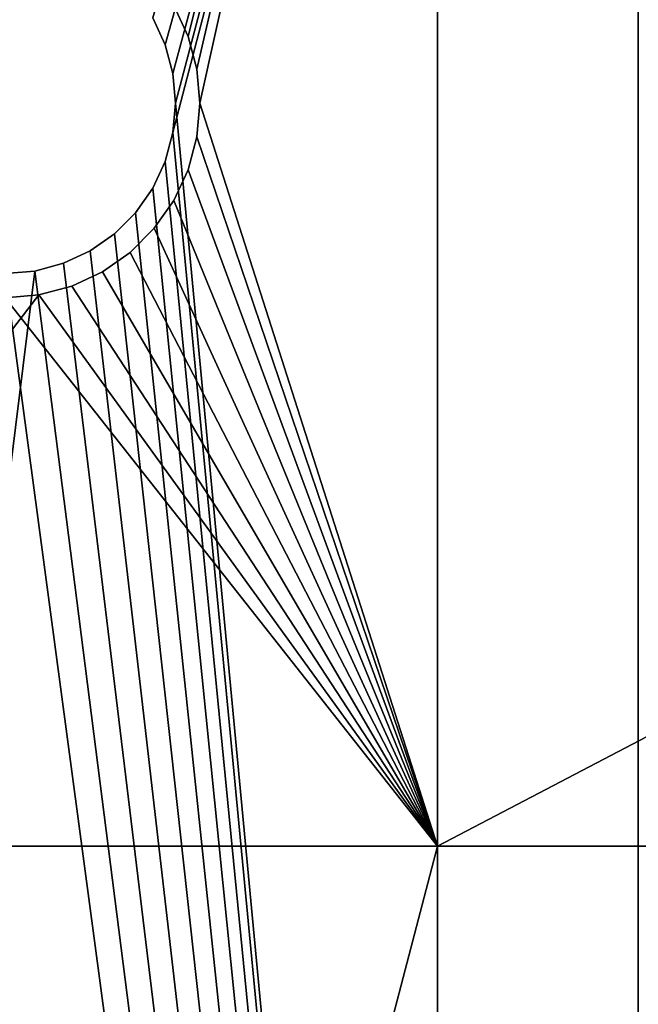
# Model space of a CAD drawing. Extents: x 3 to 600, y 3 to 274.
# Tile 40 of 256: x 30.64 to 36.99, y 243.46 to 253.57. Entities that reach past the tile are written whole.
import ezdxf

# ---------------------------------------------------------------- set-up
doc = ezdxf.new("R2010")
doc.units = 0

msp = doc.modelspace()

# ---------------------------------------------------------------- linework, layer by layer
for points in [[(32.129467, 253.308517, 20.950005), (32.000542, 253.584976, 20.950005), (36.985008, 270.709991, 20.950005)], [(32.000542, 253.584976, 21.949999), (32.129467, 253.308517, 21.949999), (36.985008, 270.709991, 21.949999)], [(32.000542, 253.584976, 271.949982), (32.129467, 253.308517, 271.949982), (36.985008, 270.709991, 271.949982)], [(32.129467, 253.308517, 270.950012), (32.000542, 253.584976, 270.950012), (36.985008, 270.709991, 270.950012)], [(32.208412, 253.01387, 20.950005), (32.129467, 253.308517, 20.950005), (36.985008, 270.709991, 20.950005)], [(32.129467, 253.308517, 21.949999), (32.208412, 253.01387, 21.949999), (36.985008, 270.709991, 21.949999)], [(32.129467, 253.308517, 271.949982), (32.208412, 253.01387, 271.949982), (36.985008, 270.709991, 271.949982)], [(32.208412, 253.01387, 270.950012), (32.129467, 253.308517, 270.950012), (36.985008, 270.709991, 270.950012)], [(36.985008, 202.444702, 20.950005), (32.208412, 252.406097, 20.950005), (36.985008, 270.709991, 20.950005)], [(36.985008, 270.709991, 20.950005), (32.208412, 252.406097, 20.950005), (32.234997, 252.709976, 20.950005)], [(36.985008, 270.709991, 20.950005), (32.234997, 252.709976, 20.950005), (32.208412, 253.01387, 20.950005)], [(36.985008, 270.709991, 21.949999), (32.208412, 253.01387, 21.949999), (32.234997, 252.709976, 21.949999)], [(36.985008, 270.709991, 271.949982), (32.208412, 253.01387, 271.949982), (32.234997, 252.709976, 271.949982)], [(36.985008, 202.444702, 270.950012), (32.208412, 252.406097, 270.950012), (36.985008, 270.709991, 270.950012)], [(36.985008, 270.709991, 270.950012), (32.208412, 252.406097, 270.950012), (32.234997, 252.709976, 270.950012)], [(36.985008, 270.709991, 270.950012), (32.234997, 252.709976, 270.950012), (32.208412, 253.01387, 270.950012)], [(36.985008, 270.709991, 21.949999), (32.234997, 252.709976, 21.949999), (36.985008, 202.444702, 21.949999)], [(36.985008, 270.709991, 271.949982), (32.234997, 252.709976, 271.949982), (36.985008, 202.444702, 271.949982)], [(36.985008, 270.709991, 21.949999), (36.985008, 202.444702, 21.949999), (36.985008, 270.709991, 20.950005)], [(36.985008, 270.709991, 20.950005), (36.985008, 202.444702, 21.949999), (36.985008, 202.444702, 20.950005)], [(36.985008, 270.709991, 271.949982), (36.985008, 202.444702, 271.949982), (36.985008, 270.709991, 270.950012)], [(36.985008, 270.709991, 270.950012), (36.985008, 202.444702, 271.949982), (36.985008, 202.444702, 270.950012)], [(32.217056, 253.709976, 20.949999), (32.364399, 253.394028, 20.949999), (34.924328, 263.709991, 20.949999)], [(34.924328, 263.709991, 19.949999), (32.364399, 253.394028, 19.949999), (32.217056, 253.709976, 19.949999)], [(32.217056, 253.709976, 272.950012), (32.364399, 253.394028, 272.950012), (34.924328, 263.709991, 272.950012)], [(34.924328, 263.709991, 271.950012), (32.364399, 253.394028, 271.950012), (32.217056, 253.709976, 271.950012)], [(32.364399, 253.394028, 20.949999), (32.454609, 253.057281, 20.949999), (34.924328, 263.709991, 20.949999)], [(34.924328, 263.709991, 19.949999), (32.454609, 253.057281, 19.949999), (32.364399, 253.394028, 19.949999)], [(32.364399, 253.394028, 272.950012), (32.454609, 253.057281, 272.950012), (34.924328, 263.709991, 272.950012)], [(34.924328, 263.709991, 271.950012), (32.454609, 253.057281, 271.950012), (32.364399, 253.394028, 271.950012)], [(34.924328, 263.709991, 20.949999), (32.454609, 253.057281, 20.949999), (32.485008, 252.709976, 20.949999)], [(34.924328, 263.709991, 19.949999), (32.485008, 252.709976, 19.949999), (32.454609, 253.057281, 19.949999)], [(34.924328, 263.709991, 272.950012), (32.454609, 253.057281, 272.950012), (32.485008, 252.709976, 272.950012)], [(34.924328, 263.709991, 271.950012), (32.485008, 252.709976, 271.950012), (32.454609, 253.057281, 271.950012)], [(34.924328, 263.709991, 20.949999), (32.485008, 252.709976, 20.949999), (34.924328, 245.084976, 20.949999)], [(34.924328, 245.084976, 19.949999), (32.485008, 252.709976, 19.949999), (34.924328, 263.709991, 19.949999)], [(34.924328, 263.709991, 272.950012), (32.485008, 252.709976, 272.950012), (34.924328, 245.084976, 272.950012)], [(34.924328, 245.084976, 271.950012), (32.485008, 252.709976, 271.950012), (34.924328, 263.709991, 271.950012)], [(34.924328, 245.084976, 20.949999), (70.549339, 245.084976, 20.949999), (70.549339, 263.709991, 20.949999)], [(34.924328, 245.084976, 20.949999), (70.549339, 263.709991, 20.949999), (34.924328, 263.709991, 20.949999)], [(70.549339, 263.709991, 19.949999), (70.549339, 245.084976, 19.949999), (34.924328, 245.084976, 19.949999)], [(70.549339, 263.709991, 19.949999), (34.924328, 245.084976, 19.949999), (34.924328, 263.709991, 19.949999)], [(34.924328, 245.084976, 272.950012), (70.549339, 245.084976, 272.950012), (70.549339, 263.709991, 272.950012)], [(34.924328, 245.084976, 272.950012), (70.549339, 263.709991, 272.950012), (34.924328, 263.709991, 272.950012)], [(70.549339, 263.709991, 271.950012), (70.549339, 245.084976, 271.950012), (34.924328, 245.084976, 271.950012)], [(70.549339, 263.709991, 271.950012), (34.924328, 245.084976, 271.950012), (34.924328, 263.709991, 271.950012)], [(32.217056, 253.709976, 20.949999), (32.217056, 253.709976, 19.949999), (32.364399, 253.394028, 20.949999)], [(32.364399, 253.394028, 20.949999), (32.217056, 253.709976, 19.949999), (32.364399, 253.394028, 19.949999)], [(32.217056, 253.709976, 272.950012), (32.217056, 253.709976, 271.950012), (32.364399, 253.394028, 272.950012)], [(32.364399, 253.394028, 272.950012), (32.217056, 253.709976, 271.950012), (32.364399, 253.394028, 271.950012)], [(32.000542, 253.584976, 21.949999), (32.000542, 253.584976, 20.950005), (32.129467, 253.308517, 21.949999)], [(32.129467, 253.308517, 21.949999), (32.000542, 253.584976, 20.950005), (32.129467, 253.308517, 20.950005)], [(32.000542, 253.584976, 271.949982), (32.000542, 253.584976, 270.950012), (32.129467, 253.308517, 271.949982)], [(32.129467, 253.308517, 271.949982), (32.000542, 253.584976, 270.950012), (32.129467, 253.308517, 270.950012)], [(32.364399, 253.394028, 20.949999), (32.364399, 253.394028, 19.949999), (32.454609, 253.057281, 20.949999)], [(32.454609, 253.057281, 20.949999), (32.364399, 253.394028, 19.949999), (32.454609, 253.057281, 19.949999)], [(32.364399, 253.394028, 272.950012), (32.364399, 253.394028, 271.950012), (32.454609, 253.057281, 272.950012)], [(32.454609, 253.057281, 272.950012), (32.364399, 253.394028, 271.950012), (32.454609, 253.057281, 271.950012)], [(32.129467, 253.308517, 21.949999), (32.129467, 253.308517, 20.950005), (32.208412, 253.01387, 21.949999)], [(32.208412, 253.01387, 21.949999), (32.129467, 253.308517, 20.950005), (32.208412, 253.01387, 20.950005)], [(32.129467, 253.308517, 271.949982), (32.129467, 253.308517, 270.950012), (32.208412, 253.01387, 271.949982)], [(32.208412, 253.01387, 271.949982), (32.129467, 253.308517, 270.950012), (32.208412, 253.01387, 270.950012)], [(32.208412, 253.01387, 21.949999), (32.208412, 253.01387, 20.950005), (32.234997, 252.709976, 21.949999)], [(32.234997, 252.709976, 21.949999), (32.208412, 253.01387, 20.950005), (32.234997, 252.709976, 20.950005)], [(32.208412, 253.01387, 271.949982), (32.208412, 253.01387, 270.950012), (32.234997, 252.709976, 271.949982)], [(32.234997, 252.709976, 271.949982), (32.208412, 253.01387, 270.950012), (32.234997, 252.709976, 270.950012)], [(32.454609, 253.057281, 20.949999), (32.454609, 253.057281, 19.949999), (32.485008, 252.709976, 20.949999)], [(32.485008, 252.709976, 20.949999), (32.454609, 253.057281, 19.949999), (32.485008, 252.709976, 19.949999)], [(32.454609, 253.057281, 272.950012), (32.454609, 253.057281, 271.950012), (32.485008, 252.709976, 272.950012)], [(32.485008, 252.709976, 272.950012), (32.454609, 253.057281, 271.950012), (32.485008, 252.709976, 271.950012)], [(36.985008, 202.444702, 21.949999), (32.234997, 252.709976, 21.949999), (32.208412, 252.406097, 21.949999)], [(36.985008, 202.444702, 271.949982), (32.234997, 252.709976, 271.949982), (32.208412, 252.406097, 271.949982)], [(32.234997, 252.709976, 21.949999), (32.234997, 252.709976, 20.950005), (32.208412, 252.406097, 21.949999)], [(32.208412, 252.406097, 21.949999), (32.234997, 252.709976, 20.950005), (32.208412, 252.406097, 20.950005)], [(32.234997, 252.709976, 271.949982), (32.234997, 252.709976, 270.950012), (32.208412, 252.406097, 271.949982)], [(32.208412, 252.406097, 271.949982), (32.234997, 252.709976, 270.950012), (32.208412, 252.406097, 270.950012)], [(34.924328, 245.084976, 20.949999), (32.485008, 252.709976, 20.949999), (32.454609, 252.362686, 20.949999)], [(34.924328, 245.084976, 19.949999), (32.454609, 252.362686, 19.949999), (32.485008, 252.709976, 19.949999)], [(32.485008, 252.709976, 20.949999), (32.485008, 252.709976, 19.949999), (32.454609, 252.362686, 20.949999)], [(32.454609, 252.362686, 20.949999), (32.485008, 252.709976, 19.949999), (32.454609, 252.362686, 19.949999)], [(34.924328, 245.084976, 272.950012), (32.485008, 252.709976, 272.950012), (32.454609, 252.362686, 272.950012)], [(34.924328, 245.084976, 271.950012), (32.454609, 252.362686, 271.950012), (32.485008, 252.709976, 271.950012)], [(32.485008, 252.709976, 272.950012), (32.485008, 252.709976, 271.950012), (32.454609, 252.362686, 272.950012)], [(32.454609, 252.362686, 272.950012), (32.485008, 252.709976, 271.950012), (32.454609, 252.362686, 271.950012)], [(36.985008, 202.444702, 20.950005), (32.129467, 252.11145, 20.950005), (32.208412, 252.406097, 20.950005)], [(36.985008, 202.444702, 21.949999), (32.208412, 252.406097, 21.949999), (32.129467, 252.11145, 21.949999)], [(36.985008, 202.444702, 271.949982), (32.208412, 252.406097, 271.949982), (32.129467, 252.11145, 271.949982)], [(36.985008, 202.444702, 270.950012), (32.129467, 252.11145, 270.950012), (32.208412, 252.406097, 270.950012)], [(32.208412, 252.406097, 21.949999), (32.208412, 252.406097, 20.950005), (32.129467, 252.11145, 21.949999)], [(32.129467, 252.11145, 21.949999), (32.208412, 252.406097, 20.950005), (32.129467, 252.11145, 20.950005)], [(32.208412, 252.406097, 271.949982), (32.208412, 252.406097, 270.950012), (32.129467, 252.11145, 271.949982)], [(32.129467, 252.11145, 271.949982), (32.208412, 252.406097, 270.950012), (32.129467, 252.11145, 270.950012)], [(34.924328, 245.084976, 20.949999), (32.454609, 252.362686, 20.949999), (32.364399, 252.02594, 20.949999)], [(32.364399, 252.02594, 19.949999), (32.454609, 252.362686, 19.949999), (34.924328, 245.084976, 19.949999)], [(32.454609, 252.362686, 20.949999), (32.454609, 252.362686, 19.949999), (32.364399, 252.02594, 20.949999)], [(32.364399, 252.02594, 20.949999), (32.454609, 252.362686, 19.949999), (32.364399, 252.02594, 19.949999)], [(34.924328, 245.084976, 272.950012), (32.454609, 252.362686, 272.950012), (32.364399, 252.02594, 272.950012)], [(32.364399, 252.02594, 271.950012), (32.454609, 252.362686, 271.950012), (34.924328, 245.084976, 271.950012)], [(32.454609, 252.362686, 272.950012), (32.454609, 252.362686, 271.950012), (32.364399, 252.02594, 272.950012)], [(32.364399, 252.02594, 272.950012), (32.454609, 252.362686, 271.950012), (32.364399, 252.02594, 271.950012)], [(32.000542, 251.834976, 20.950005), (32.129467, 252.11145, 20.950005), (36.985008, 202.444702, 20.950005)], [(32.129467, 252.11145, 21.949999), (32.000542, 251.834976, 21.949999), (36.985008, 202.444702, 21.949999)], [(36.985008, 202.444702, 271.949982), (32.129467, 252.11145, 271.949982), (32.000542, 251.834976, 271.949982)], [(32.000542, 251.834976, 270.950012), (32.129467, 252.11145, 270.950012), (36.985008, 202.444702, 270.950012)], [(32.129467, 252.11145, 21.949999), (32.129467, 252.11145, 20.950005), (32.000542, 251.834976, 21.949999)], [(32.000542, 251.834976, 21.949999), (32.129467, 252.11145, 20.950005), (32.000542, 251.834976, 20.950005)], [(32.129467, 252.11145, 271.949982), (32.129467, 252.11145, 270.950012), (32.000542, 251.834976, 271.949982)], [(32.000542, 251.834976, 271.949982), (32.129467, 252.11145, 270.950012), (32.000542, 251.834976, 270.950012)], [(32.217056, 251.709976, 20.949999), (34.924328, 245.084976, 20.949999), (32.364399, 252.02594, 20.949999)], [(34.924328, 245.084976, 19.949999), (32.217056, 251.709976, 19.949999), (32.364399, 252.02594, 19.949999)], [(32.364399, 252.02594, 20.949999), (32.364399, 252.02594, 19.949999), (32.217056, 251.709976, 20.949999)], [(32.217056, 251.709976, 20.949999), (32.364399, 252.02594, 19.949999), (32.217056, 251.709976, 19.949999)], [(32.217056, 251.709976, 272.950012), (34.924328, 245.084976, 272.950012), (32.364399, 252.02594, 272.950012)], [(34.924328, 245.084976, 271.950012), (32.217056, 251.709976, 271.950012), (32.364399, 252.02594, 271.950012)], [(32.364399, 252.02594, 272.950012), (32.364399, 252.02594, 271.950012), (32.217056, 251.709976, 272.950012)], [(32.217056, 251.709976, 272.950012), (32.364399, 252.02594, 271.950012), (32.217056, 251.709976, 271.950012)], [(36.985008, 202.444702, 20.950005), (31.825573, 251.585098, 20.950005), (32.000542, 251.834976, 20.950005)], [(36.985008, 202.444702, 21.949999), (32.000542, 251.834976, 21.949999), (31.825573, 251.585098, 21.949999)], [(32.000542, 251.834976, 271.949982), (31.825573, 251.585098, 271.949982), (36.985008, 202.444702, 271.949982)], [(36.985008, 202.444702, 270.950012), (31.825573, 251.585098, 270.950012), (32.000542, 251.834976, 270.950012)], [(32.000542, 251.834976, 21.949999), (32.000542, 251.834976, 20.950005), (31.825573, 251.585098, 21.949999)], [(31.825573, 251.585098, 21.949999), (32.000542, 251.834976, 20.950005), (31.825573, 251.585098, 20.950005)], [(32.000542, 251.834976, 271.949982), (32.000542, 251.834976, 270.950012), (31.825573, 251.585098, 271.949982)], [(31.825573, 251.585098, 271.949982), (32.000542, 251.834976, 270.950012), (31.825573, 251.585098, 270.950012)], [(32.017082, 251.424408, 20.949999), (34.924328, 245.084976, 20.949999), (32.217056, 251.709976, 20.949999)], [(34.924328, 245.084976, 19.949999), (32.017082, 251.424408, 19.949999), (32.217056, 251.709976, 19.949999)], [(32.217056, 251.709976, 20.949999), (32.217056, 251.709976, 19.949999), (32.017082, 251.424408, 20.949999)], [(32.017082, 251.424408, 20.949999), (32.217056, 251.709976, 19.949999), (32.017082, 251.424408, 19.949999)], [(32.017082, 251.424408, 272.950012), (34.924328, 245.084976, 272.950012), (32.217056, 251.709976, 272.950012)], [(34.924328, 245.084976, 271.950012), (32.017082, 251.424408, 271.950012), (32.217056, 251.709976, 271.950012)], [(32.217056, 251.709976, 272.950012), (32.217056, 251.709976, 271.950012), (32.017082, 251.424408, 272.950012)], [(32.017082, 251.424408, 272.950012), (32.217056, 251.709976, 271.950012), (32.017082, 251.424408, 271.950012)], [(36.985008, 202.444702, 20.950005), (31.609894, 251.3694, 20.950005), (31.825573, 251.585098, 20.950005)], [(36.985008, 202.444702, 21.949999), (31.825573, 251.585098, 21.949999), (31.609894, 251.3694, 21.949999)], [(36.985008, 202.444702, 271.949982), (31.825573, 251.585098, 271.949982), (31.609894, 251.3694, 271.949982)], [(36.985008, 202.444702, 270.950012), (31.609894, 251.3694, 270.950012), (31.825573, 251.585098, 270.950012)], [(31.825573, 251.585098, 21.949999), (31.825573, 251.585098, 20.950005), (31.609894, 251.3694, 21.949999)], [(31.609894, 251.3694, 21.949999), (31.825573, 251.585098, 20.950005), (31.609894, 251.3694, 20.950005)], [(31.825573, 251.585098, 271.949982), (31.825573, 251.585098, 270.950012), (31.609894, 251.3694, 271.949982)], [(31.609894, 251.3694, 271.949982), (31.825573, 251.585098, 270.950012), (31.609894, 251.3694, 270.950012)], [(31.360001, 251.194443, 20.950005), (31.609894, 251.3694, 20.950005), (36.985008, 202.444702, 20.950005)], [(31.609894, 251.3694, 21.949999), (31.360001, 251.194443, 21.949999), (36.985008, 202.444702, 21.949999)], [(36.985008, 202.444702, 271.949982), (31.609894, 251.3694, 271.949982), (31.360001, 251.194443, 271.949982)], [(31.360001, 251.194443, 270.950012), (31.609894, 251.3694, 270.950012), (36.985008, 202.444702, 270.950012)], [(31.609894, 251.3694, 21.949999), (31.609894, 251.3694, 20.950005), (31.360001, 251.194443, 21.949999)], [(31.360001, 251.194443, 21.949999), (31.609894, 251.3694, 20.950005), (31.360001, 251.194443, 20.950005)], [(31.609894, 251.3694, 271.949982), (31.609894, 251.3694, 270.950012), (31.360001, 251.194443, 271.949982)], [(31.360001, 251.194443, 271.949982), (31.609894, 251.3694, 270.950012), (31.360001, 251.194443, 270.950012)], [(32.017082, 251.424408, 20.949999), (31.770586, 251.177887, 20.949999), (34.924328, 245.084976, 20.949999)], [(31.770586, 251.177887, 19.949999), (32.017082, 251.424408, 19.949999), (34.924328, 245.084976, 19.949999)], [(32.017082, 251.424408, 20.949999), (32.017082, 251.424408, 19.949999), (31.770586, 251.177887, 20.949999)], [(31.770586, 251.177887, 20.949999), (32.017082, 251.424408, 19.949999), (31.770586, 251.177887, 19.949999)], [(32.017082, 251.424408, 272.950012), (31.770586, 251.177887, 272.950012), (34.924328, 245.084976, 272.950012)], [(31.770586, 251.177887, 271.950012), (32.017082, 251.424408, 271.950012), (34.924328, 245.084976, 271.950012)], [(32.017082, 251.424408, 272.950012), (32.017082, 251.424408, 271.950012), (31.770586, 251.177887, 272.950012)], [(31.770586, 251.177887, 272.950012), (32.017082, 251.424408, 271.950012), (31.770586, 251.177887, 271.950012)], [(36.985008, 202.444702, 20.950005), (31.083525, 251.065521, 20.950005), (31.360001, 251.194443, 20.950005)], [(31.360001, 251.194443, 21.949999), (31.083525, 251.065521, 21.949999), (36.985008, 202.444702, 21.949999)], [(31.360001, 251.194443, 271.949982), (31.083525, 251.065521, 271.949982), (36.985008, 202.444702, 271.949982)], [(36.985008, 202.444702, 270.950012), (31.083525, 251.065521, 270.950012), (31.360001, 251.194443, 270.950012)], [(31.360001, 251.194443, 21.949999), (31.360001, 251.194443, 20.950005), (31.083525, 251.065521, 21.949999)], [(31.083525, 251.065521, 21.949999), (31.360001, 251.194443, 20.950005), (31.083525, 251.065521, 20.950005)], [(31.360001, 251.194443, 271.949982), (31.360001, 251.194443, 270.950012), (31.083525, 251.065521, 271.949982)], [(31.083525, 251.065521, 271.949982), (31.360001, 251.194443, 270.950012), (31.083525, 251.065521, 270.950012)], [(34.924328, 245.084976, 20.949999), (31.770586, 251.177887, 20.949999), (31.484991, 250.977936, 20.949999)], [(34.924328, 245.084976, 19.949999), (31.484991, 250.977936, 19.949999), (31.770586, 251.177887, 19.949999)], [(31.770586, 251.177887, 20.949999), (31.770586, 251.177887, 19.949999), (31.484991, 250.977936, 20.949999)], [(31.484991, 250.977936, 20.949999), (31.770586, 251.177887, 19.949999), (31.484991, 250.977936, 19.949999)], [(34.924328, 245.084976, 272.950012), (31.770586, 251.177887, 272.950012), (31.484991, 250.977936, 272.950012)], [(34.924328, 245.084976, 271.950012), (31.484991, 250.977936, 271.950012), (31.770586, 251.177887, 271.950012)], [(31.770586, 251.177887, 272.950012), (31.770586, 251.177887, 271.950012), (31.484991, 250.977936, 272.950012)], [(31.484991, 250.977936, 272.950012), (31.770586, 251.177887, 271.950012), (31.484991, 250.977936, 271.950012)], [(36.985008, 202.444702, 20.950005), (30.788898, 250.986572, 20.950005), (31.083525, 251.065521, 20.950005)], [(36.985008, 202.444702, 21.949999), (31.083525, 251.065521, 21.949999), (30.788898, 250.986572, 21.949999)], [(36.985008, 202.444702, 271.949982), (31.083525, 251.065521, 271.949982), (30.788898, 250.986572, 271.949982)], [(36.985008, 202.444702, 270.950012), (30.788898, 250.986572, 270.950012), (31.083525, 251.065521, 270.950012)], [(31.083525, 251.065521, 21.949999), (31.083525, 251.065521, 20.950005), (30.788898, 250.986572, 21.949999)], [(30.788898, 250.986572, 21.949999), (31.083525, 251.065521, 20.950005), (30.788898, 250.986572, 20.950005)], [(31.083525, 251.065521, 271.949982), (31.083525, 251.065521, 270.950012), (30.788898, 250.986572, 271.949982)], [(30.788898, 250.986572, 271.949982), (31.083525, 251.065521, 270.950012), (30.788898, 250.986572, 270.950012)], [(36.985008, 202.444702, 21.949999), (30.788898, 250.986572, 21.949999), (24.284988, 198.440414, 21.949999)], [(24.284988, 198.440414, 21.949999), (30.788898, 250.986572, 21.949999), (30.485004, 250.959976, 21.949999)], [(36.985008, 202.444702, 271.949982), (30.788898, 250.986572, 271.949982), (24.284988, 198.440414, 271.949982)], [(24.284988, 198.440414, 271.949982), (30.788898, 250.986572, 271.949982), (30.485004, 250.959976, 271.949982)], [(24.284988, 198.440414, 20.950005), (30.485004, 250.959976, 20.950005), (36.985008, 202.444702, 20.950005)], [(24.284988, 198.440414, 270.950012), (30.485004, 250.959976, 270.950012), (36.985008, 202.444702, 270.950012)], [(36.985008, 202.444702, 20.950005), (30.485004, 250.959976, 20.950005), (30.788898, 250.986572, 20.950005)], [(36.985008, 202.444702, 270.950012), (30.485004, 250.959976, 270.950012), (30.788898, 250.986572, 270.950012)], [(30.788898, 250.986572, 21.949999), (30.788898, 250.986572, 20.950005), (30.485004, 250.959976, 21.949999)], [(30.485004, 250.959976, 21.949999), (30.788898, 250.986572, 20.950005), (30.485004, 250.959976, 20.950005)], [(30.788898, 250.986572, 271.949982), (30.788898, 250.986572, 270.950012), (30.485004, 250.959976, 271.949982)], [(30.485004, 250.959976, 271.949982), (30.788898, 250.986572, 270.950012), (30.485004, 250.959976, 270.950012)], [(34.924328, 245.084976, 20.949999), (31.484991, 250.977936, 20.949999), (31.169056, 250.830597, 20.949999)], [(31.169056, 250.830597, 19.949999), (31.484991, 250.977936, 19.949999), (34.924328, 245.084976, 19.949999)], [(31.484991, 250.977936, 20.949999), (31.484991, 250.977936, 19.949999), (31.169056, 250.830597, 20.949999)], [(31.169056, 250.830597, 20.949999), (31.484991, 250.977936, 19.949999), (31.169056, 250.830597, 19.949999)], [(34.924328, 245.084976, 272.950012), (31.484991, 250.977936, 272.950012), (31.169056, 250.830597, 272.950012)], [(31.169056, 250.830597, 271.950012), (31.484991, 250.977936, 271.950012), (34.924328, 245.084976, 271.950012)], [(31.484991, 250.977936, 272.950012), (31.484991, 250.977936, 271.950012), (31.169056, 250.830597, 272.950012)], [(31.169056, 250.830597, 272.950012), (31.484991, 250.977936, 271.950012), (31.169056, 250.830597, 271.950012)], [(26.484997, 245.084976, 20.949999), (34.924328, 245.084976, 20.949999), (30.832291, 250.740372, 20.949999)], [(26.484997, 245.084976, 20.949999), (30.832291, 250.740372, 20.949999), (30.485004, 250.709976, 20.949999)], [(26.484997, 245.084976, 272.950012), (34.924328, 245.084976, 272.950012), (30.832291, 250.740372, 272.950012)], [(26.484997, 245.084976, 272.950012), (30.832291, 250.740372, 272.950012), (30.485004, 250.709976, 272.950012)], [(34.924328, 245.084976, 19.949999), (30.485004, 250.709976, 19.949999), (30.832291, 250.740372, 19.949999)], [(30.832291, 250.740372, 20.949999), (30.832291, 250.740372, 19.949999), (30.485004, 250.709976, 20.949999)], [(30.485004, 250.709976, 20.949999), (30.832291, 250.740372, 19.949999), (30.485004, 250.709976, 19.949999)], [(34.924328, 245.084976, 271.950012), (30.485004, 250.709976, 271.950012), (30.832291, 250.740372, 271.950012)], [(30.832291, 250.740372, 272.950012), (30.832291, 250.740372, 271.950012), (30.485004, 250.709976, 272.950012)], [(30.485004, 250.709976, 272.950012), (30.832291, 250.740372, 271.950012), (30.485004, 250.709976, 271.950012)], [(34.924328, 245.084976, 20.949999), (31.169056, 250.830597, 20.949999), (30.832291, 250.740372, 20.949999)], [(34.924328, 245.084976, 19.949999), (30.832291, 250.740372, 19.949999), (31.169056, 250.830597, 19.949999)], [(31.169056, 250.830597, 20.949999), (31.169056, 250.830597, 19.949999), (30.832291, 250.740372, 20.949999)], [(30.832291, 250.740372, 20.949999), (31.169056, 250.830597, 19.949999), (30.832291, 250.740372, 19.949999)], [(34.924328, 245.084976, 272.950012), (31.169056, 250.830597, 272.950012), (30.832291, 250.740372, 272.950012)], [(34.924328, 245.084976, 271.950012), (30.832291, 250.740372, 271.950012), (31.169056, 250.830597, 271.950012)], [(31.169056, 250.830597, 272.950012), (31.169056, 250.830597, 271.950012), (30.832291, 250.740372, 272.950012)], [(30.832291, 250.740372, 272.950012), (31.169056, 250.830597, 271.950012), (30.832291, 250.740372, 271.950012)], [(26.484997, 245.084976, 19.949999), (30.485004, 250.709976, 19.949999), (34.924328, 245.084976, 19.949999)], [(26.484997, 245.084976, 271.950012), (30.485004, 250.709976, 271.950012), (34.924328, 245.084976, 271.950012)], [(26.484997, 212.834976, 20.949999), (34.924328, 212.834976, 20.949999), (34.924328, 245.084976, 20.949999)], [(26.484997, 212.834976, 20.949999), (34.924328, 245.084976, 20.949999), (26.484997, 245.084976, 20.949999)], [(34.924328, 245.084976, 19.949999), (34.924328, 212.834976, 19.949999), (26.484997, 212.834976, 19.949999)], [(34.924328, 245.084976, 19.949999), (26.484997, 212.834976, 19.949999), (26.484997, 245.084976, 19.949999)], [(26.484997, 212.834976, 272.950012), (34.924328, 212.834976, 272.950012), (34.924328, 245.084976, 272.950012)], [(26.484997, 212.834976, 272.950012), (34.924328, 245.084976, 272.950012), (26.484997, 245.084976, 272.950012)], [(34.924328, 245.084976, 271.950012), (34.924328, 212.834976, 271.950012), (26.484997, 212.834976, 271.950012)], [(34.924328, 245.084976, 271.950012), (26.484997, 212.834976, 271.950012), (26.484997, 245.084976, 271.950012)], [(34.924328, 212.834976, 20.949999), (70.549339, 212.834976, 20.949999), (70.549339, 245.084976, 20.949999)], [(34.924328, 212.834976, 20.949999), (70.549339, 245.084976, 20.949999), (34.924328, 245.084976, 20.949999)], [(70.549339, 245.084976, 19.949999), (70.549339, 212.834976, 19.949999), (34.924328, 212.834976, 19.949999)], [(70.549339, 245.084976, 19.949999), (34.924328, 212.834976, 19.949999), (34.924328, 245.084976, 19.949999)], [(34.924328, 212.834976, 272.950012), (70.549339, 212.834976, 272.950012), (70.549339, 245.084976, 272.950012)], [(34.924328, 212.834976, 272.950012), (70.549339, 245.084976, 272.950012), (34.924328, 245.084976, 272.950012)], [(70.549339, 245.084976, 271.950012), (70.549339, 212.834976, 271.950012), (34.924328, 212.834976, 271.950012)], [(70.549339, 245.084976, 271.950012), (34.924328, 212.834976, 271.950012), (34.924328, 245.084976, 271.950012)]]:
    msp.add_3dface(points)

doc.saveas('drawing.dxf')
